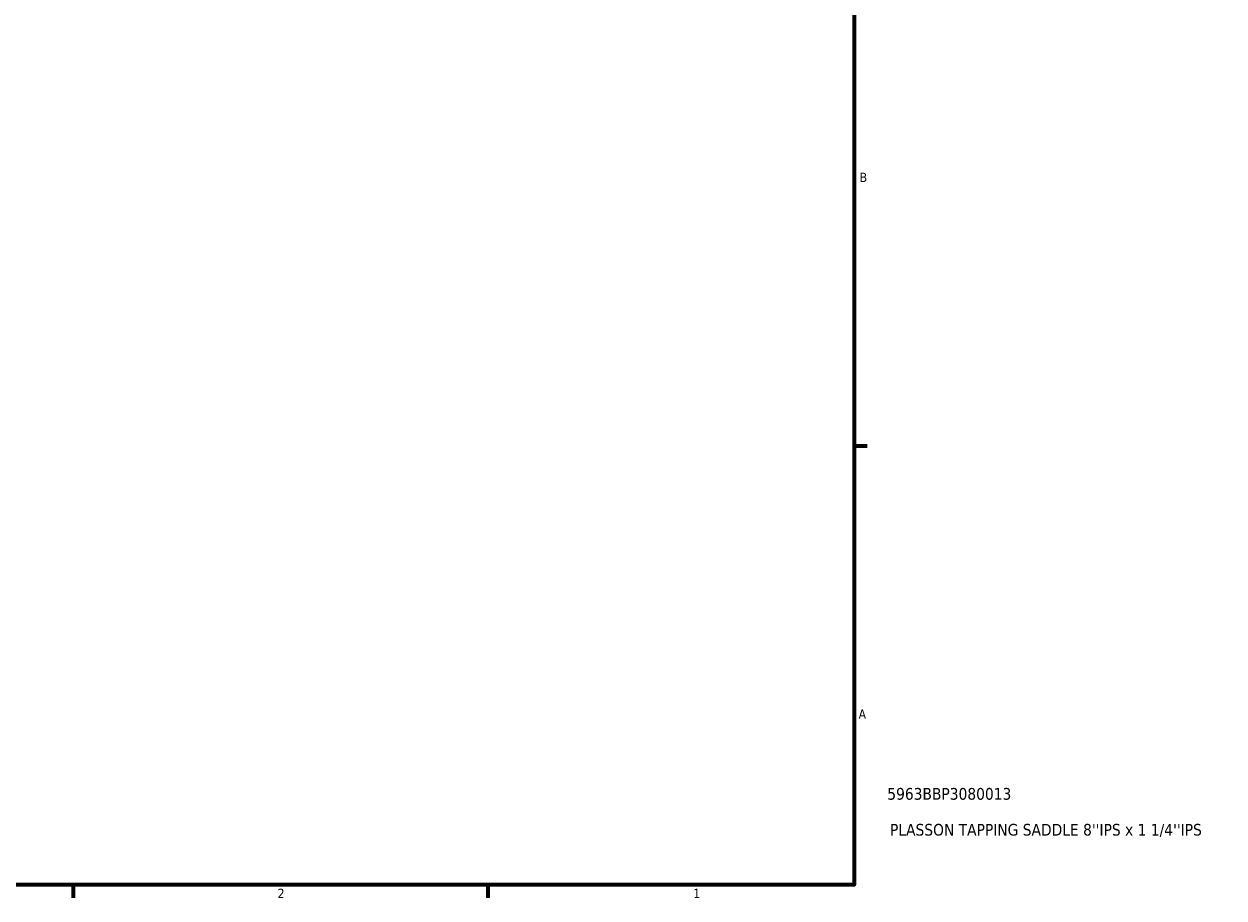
# Model space of a CAD drawing. Header units: inches. Extents: x -2 to 50.6, y -2.4 to 49.1.
# Tile 6 of 8: x 25 to 37.3, y 0.9 to 9.8. Entities that reach past the tile are written whole.
import ezdxf

# ---------------------------------------------------------------- set-up
doc = ezdxf.new("R2010")
doc.units = ezdxf.units.IN
doc.header["$MEASUREMENT"] = 0
doc.layers.add('Border (ANSI)', color=7, linetype='Continuous', lineweight=70)
doc.layers.add('Title (ANSI)', color=7, linetype='Continuous', lineweight=50)
doc.styles.add('Note Text (ANSI)', font='tahoma.ttf')
doc.styles.add('Text Style29', font='tahoma.ttf')

# ---------------------------------------------------------------- blocks, each defined once
blk = doc.blocks.new('Borders Default Border')
at = {"layer": 'Border (ANSI)'}
for p, q in [((33.5, 5.5), (33.634, 5.5)), ((25.5, 1), (25.5, 0.866)), ((29.75, 1), (29.75, 0.866))]:
    blk.add_line(p, q, dxfattribs=at)
at = {"layer": 'Border (ANSI)', "flags": 128}
blk.add_lwpolyline([(0.5, 1), (0.5, 21), (33.5, 21), (33.5, 1), (0.5, 1)], dxfattribs=at)
at = {"layer": 'Border (ANSI)', "color": 5, "true_color": 0x0000ff, "char_height": 0.0945, "attachment_point": 7, "style": 'Note Text (ANSI)'}
for s, insert in [('B', (33.558, 8.203)), ('A', (33.547, 2.703)), ('2', (27.596, 0.866)), ('1', (31.854, 0.866))]:
    blk.add_mtext(s, dxfattribs=dict(at, insert=insert))
blk = doc.blocks.new('Title Blocks ANSI - Large')
at = {"layer": 'Title (ANSI)', "color": 5, "true_color": 0x0000ff, "style": 'Text Style29'}
for tag, p in [('PART_NUMBER_001', (0.341, 0.873)), ('DESCRIPTION_001', (0.369, 0.505))]:
    blk.add_attdef(tag, p, '', height=0.12, dxfattribs=at)

msp = doc.modelspace()

# ---------------------------------------------------------------- block references
msp.add_blockref('Borders Default Border', (0, 0))
msp.add_blockref('Title Blocks ANSI - Large', (33.5, 1)).add_auto_attribs({'PART_NUMBER_001': '5963BBP3080013', 'DESCRIPTION_001': "PLASSON TAPPING SADDLE 8''IPS x 1 1/4''IPS"})

doc.saveas('drawing.dxf')
